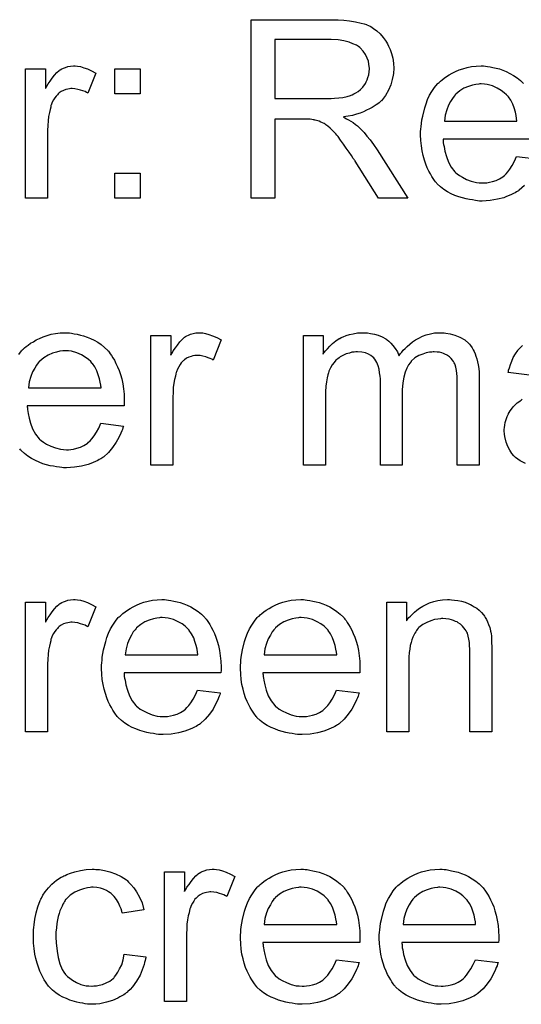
# Model space of a CAD drawing. Extents: x -1.3 to 9.2, y -4.6 to 3.5.
# Tile 151 of 215: x 4.821 to 5.046, y 0.047 to 0.488. Entities that reach past the tile are written whole.
import ezdxf

# ---------------------------------------------------------------- set-up
doc = ezdxf.new("R2010")
doc.units = 0
doc.layers.add('acc-ni-360-23-a_document', color=1, linetype='CONTINUOUS')

msp = doc.modelspace()

# ---------------------------------------------------------------- linework, layer by layer
at = {"layer": 'acc-ni-360-23-a_document', "color": 1}
for points in [[(4.963228, 0.488081), (4.964269, 0.488081), (4.966699, 0.487965), (4.969244, 0.487618), (4.972021, 0.487271), (4.974566, 0.486693), (4.975839, 0.486346), (4.97688, 0.485998), (4.976996, 0.485998), (4.977112, 0.485883), (4.977806, 0.485536), (4.978847, 0.485073), (4.98012, 0.484263), (4.981508, 0.483222), (4.983012, 0.481833), (4.984401, 0.480214), (4.985789, 0.478362), (4.985789, 0.478247), (4.985905, 0.478131), (4.986368, 0.477437), (4.98683, 0.47628), (4.987525, 0.474776), (4.988103, 0.47304), (4.988682, 0.470957), (4.989029, 0.468759), (4.989144, 0.466329), (4.989144, 0.466214), (4.989144, 0.465982), (4.989144, 0.46552), (4.989029, 0.464941), (4.989029, 0.464131), (4.988913, 0.463321), (4.98845, 0.461354), (4.987756, 0.45904), (4.98683, 0.456611), (4.985442, 0.454181), (4.984516, 0.453024), (4.983591, 0.451867), (4.983475, 0.451751), (4.983359, 0.451636), (4.983012, 0.451288), (4.98255, 0.450941), (4.981971, 0.450479), (4.981277, 0.450016), (4.980351, 0.449437), (4.979426, 0.448743), (4.978269, 0.448165), (4.976996, 0.447586), (4.975608, 0.446892), (4.974103, 0.446313), (4.972368, 0.445851), (4.970632, 0.445272), (4.968666, 0.444925), (4.966583, 0.444578), (4.966814, 0.444462), (4.967277, 0.444231), (4.967971, 0.443768), (4.968897, 0.443305), (4.97098, 0.442033), (4.972021, 0.441223), (4.972946, 0.440528), (4.973178, 0.440297), (4.973756, 0.439719), (4.974682, 0.438793), (4.975839, 0.437636), (4.977112, 0.436016), (4.978616, 0.434281), (4.98012, 0.432198), (4.98174, 0.429884), (4.995508, 0.408132), (4.982318, 0.408132), (4.971789, 0.424793), (4.971789, 0.424909), (4.971558, 0.42514), (4.971327, 0.425487), (4.97098, 0.42595), (4.97017, 0.427223), (4.969128, 0.428843), (4.967856, 0.430578), (4.966583, 0.432429), (4.96531, 0.434165), (4.964153, 0.435785), (4.964038, 0.4359), (4.96369, 0.436363), (4.963112, 0.437057), (4.962302, 0.437867), (4.960566, 0.439603), (4.959641, 0.440413), (4.958715, 0.441107), (4.9586, 0.441223), (4.958368, 0.441338), (4.957905, 0.44157), (4.957211, 0.441917), (4.956517, 0.442264), (4.955707, 0.442611), (4.953856, 0.44319), (4.95374, 0.44319), (4.953509, 0.443305), (4.953046, 0.443305), (4.952467, 0.443421), (4.951658, 0.443537), (4.950732, 0.443537), (4.949459, 0.443652), (4.935807, 0.443652), (4.935807, 0.408132), (4.925162, 0.408132), (4.925162, 0.488197), (4.962302, 0.488197), (4.963228, 0.488081)], [(4.961029, 0.479288), (4.935807, 0.479288), (4.935807, 0.452793), (4.959641, 0.452793), (4.961029, 0.452908), (4.962649, 0.453024), (4.9645, 0.45314), (4.966351, 0.453371), (4.968203, 0.453718), (4.969823, 0.454181), (4.970054, 0.454297), (4.970517, 0.454528), (4.971211, 0.454875), (4.972136, 0.455338), (4.973178, 0.456032), (4.974219, 0.456842), (4.97526, 0.457883), (4.97607, 0.45904), (4.976186, 0.459156), (4.976417, 0.459619), (4.976765, 0.460313), (4.977227, 0.461239), (4.977574, 0.46228), (4.977922, 0.463437), (4.978153, 0.464825), (4.978269, 0.466214), (4.978269, 0.466329), (4.978269, 0.466445), (4.978153, 0.467139), (4.978037, 0.468181), (4.977806, 0.469569), (4.977227, 0.470957), (4.976533, 0.472577), (4.975492, 0.474081), (4.974103, 0.475586), (4.973872, 0.475701), (4.973293, 0.476164), (4.972368, 0.476743), (4.970864, 0.477437), (4.969128, 0.478131), (4.966814, 0.478709), (4.964153, 0.479172), (4.961029, 0.479288)], [(4.847412, 0.467371), (4.848685, 0.467139), (4.850189, 0.466677), (4.851809, 0.466098), (4.85366, 0.465288), (4.855627, 0.464247), (4.85204, 0.455222), (4.851924, 0.455338), (4.851461, 0.455569), (4.850767, 0.455916), (4.849842, 0.456264), (4.8488, 0.456611), (4.847528, 0.456958), (4.846255, 0.457189), (4.844982, 0.457305), (4.844404, 0.457305), (4.843825, 0.457189), (4.843015, 0.457074), (4.842205, 0.456842), (4.841164, 0.456495), (4.840123, 0.456032), (4.839197, 0.455338), (4.839082, 0.455222), (4.838734, 0.454991), (4.838387, 0.454528), (4.837809, 0.45395), (4.83723, 0.45314), (4.836652, 0.452214), (4.836073, 0.451173), (4.83561, 0.4499), (4.835495, 0.449669), (4.835379, 0.448974), (4.835148, 0.447933), (4.834801, 0.446545), (4.834453, 0.444809), (4.834222, 0.442842), (4.834106, 0.44076), (4.833991, 0.438446), (4.833991, 0.408132), (4.824156, 0.408132), (4.824156, 0.466214), (4.833065, 0.466214), (4.833065, 0.457421), (4.833181, 0.457536), (4.833644, 0.458346), (4.834222, 0.459387), (4.835148, 0.46066), (4.836073, 0.461933), (4.837115, 0.463321), (4.838156, 0.464478), (4.839197, 0.465404), (4.839313, 0.46552), (4.83966, 0.465751), (4.840354, 0.466098), (4.841048, 0.466445), (4.841974, 0.466792), (4.843131, 0.467139), (4.844288, 0.467371), (4.845561, 0.467486), (4.846371, 0.467486), (4.847412, 0.467371)], [(4.875411, 0.454991), (4.864188, 0.454991), (4.864188, 0.466214), (4.875411, 0.466214), (4.875411, 0.454991)], [(5.047689, 0.413802), (5.045375, 0.411719), (5.045259, 0.411719), (5.045028, 0.411488), (5.04468, 0.411256), (5.044218, 0.410909), (5.043523, 0.410562), (5.042829, 0.410215), (5.041904, 0.409752), (5.040862, 0.409289), (5.039705, 0.408827), (5.038548, 0.408364), (5.035656, 0.40767), (5.032416, 0.407091), (5.028829, 0.40686), (5.027557, 0.40686), (5.026747, 0.406975), (5.025706, 0.407091), (5.024433, 0.407322), (5.023044, 0.407554), (5.02154, 0.407785), (5.018301, 0.408711), (5.016565, 0.409405), (5.014945, 0.410099), (5.01321, 0.411025), (5.01159, 0.412066), (5.010086, 0.413223), (5.008582, 0.414612), (5.008466, 0.414727), (5.008235, 0.414959), (5.007888, 0.415421), (5.007425, 0.416116), (5.006846, 0.416926), (5.006268, 0.417851), (5.005574, 0.419008), (5.00488, 0.420281), (5.004185, 0.421785), (5.003491, 0.423405), (5.002913, 0.425256), (5.002334, 0.427223), (5.001871, 0.429305), (5.001524, 0.43162), (5.001293, 0.434049), (5.001177, 0.436595), (5.001177, 0.43671), (5.001177, 0.437289), (5.001177, 0.437983), (5.001293, 0.439024), (5.001409, 0.440297), (5.001524, 0.441685), (5.001756, 0.443305), (5.002103, 0.444925), (5.003028, 0.448627), (5.003607, 0.450479), (5.004301, 0.452445), (5.005227, 0.454297), (5.006268, 0.456032), (5.007425, 0.457768), (5.008698, 0.459387), (5.008813, 0.459503), (5.009045, 0.459735), (5.009508, 0.460082), (5.010086, 0.46066), (5.01078, 0.461239), (5.011706, 0.461933), (5.012747, 0.462743), (5.01402, 0.463437), (5.015293, 0.464247), (5.016797, 0.464941), (5.018417, 0.465635), (5.020152, 0.466214), (5.022003, 0.466792), (5.02397, 0.467139), (5.026053, 0.467371), (5.028251, 0.467486), (5.029408, 0.467486), (5.030218, 0.467371)], [(5.030218, 0.467371), (5.031144, 0.467255), (5.032301, 0.467024), (5.033573, 0.466792), (5.035077, 0.466445), (5.036466, 0.466098), (5.038086, 0.46552), (5.03959, 0.464941), (5.041209, 0.464131), (5.042829, 0.463206), (5.044449, 0.462164), (5.045953, 0.460892), (5.047342, 0.459503)], [(5.028367, 0.459387), (5.027672, 0.459387), (5.02721, 0.459272), (5.025937, 0.459156), (5.024433, 0.458809), (5.022582, 0.458231), (5.020615, 0.457421), (5.018764, 0.456264), (5.016912, 0.45476), (5.016681, 0.454528), (5.016218, 0.45395), (5.015408, 0.452908), (5.014598, 0.45152), (5.013673, 0.4499), (5.012863, 0.447817), (5.012169, 0.445388), (5.011822, 0.442727), (5.044333, 0.442727), (5.044333, 0.442842), (5.044333, 0.443074), (5.044218, 0.443421), (5.044218, 0.443884), (5.043986, 0.445272), (5.043639, 0.446776), (5.043061, 0.448627), (5.042482, 0.450363), (5.041556, 0.452098), (5.040515, 0.453603), (5.040515, 0.453718), (5.040284, 0.453834), (5.039705, 0.454528), (5.038664, 0.455454), (5.037276, 0.456495), (5.03554, 0.457536), (5.033458, 0.458462), (5.031028, 0.459156), (5.029755, 0.459272), (5.028367, 0.459387)], [(5.054631, 0.434628), (5.011243, 0.434628), (5.011243, 0.434512), (5.011243, 0.434165), (5.011359, 0.433702), (5.011359, 0.433008), (5.011475, 0.432198), (5.011706, 0.431272), (5.012053, 0.42919), (5.012747, 0.426876), (5.013673, 0.42433), (5.014945, 0.422016), (5.016565, 0.419934), (5.016681, 0.419934), (5.016797, 0.419702), (5.017491, 0.419124), (5.018532, 0.418314), (5.019921, 0.417504), (5.021772, 0.416579), (5.023854, 0.415769), (5.026168, 0.41519), (5.027441, 0.415074), (5.028829, 0.414959), (5.029755, 0.414959), (5.030796, 0.415074), (5.032069, 0.415306), (5.033458, 0.415653), (5.035077, 0.416116), (5.036581, 0.41681), (5.038086, 0.417736), (5.038201, 0.417851), (5.03878, 0.418314), (5.039474, 0.419008), (5.040284, 0.419934), (5.041209, 0.421207), (5.042251, 0.422826), (5.043292, 0.424678), (5.044218, 0.426876), (5.054399, 0.425603)], [(4.875411, 0.408132), (4.864188, 0.408132), (4.864188, 0.419355), (4.875411, 0.419355), (4.875411, 0.408132)], [(4.821032, 0.338088), (4.822305, 0.339707), (4.822421, 0.339823), (4.822652, 0.340055), (4.823115, 0.340402), (4.823693, 0.34098), (4.824388, 0.341559), (4.825313, 0.342253), (4.826355, 0.343063), (4.827627, 0.343757), (4.8289, 0.344567), (4.830404, 0.345261), (4.832024, 0.345955), (4.833759, 0.346534), (4.83561, 0.347112), (4.837577, 0.347459), (4.83966, 0.347691), (4.841858, 0.347806), (4.843015, 0.347806), (4.843825, 0.347691)], [(4.843825, 0.347691), (4.844751, 0.347575), (4.845908, 0.347344), (4.847181, 0.347112), (4.848685, 0.346765), (4.850073, 0.346418), (4.851693, 0.345839), (4.853197, 0.345261), (4.854817, 0.344451), (4.856436, 0.343526), (4.858056, 0.342484), (4.85956, 0.341212), (4.860949, 0.339823), (4.861065, 0.339707), (4.861296, 0.339476), (4.861643, 0.339013), (4.862106, 0.338319), (4.862684, 0.337509), (4.863263, 0.336584), (4.863957, 0.335426), (4.864651, 0.334038), (4.865345, 0.332534), (4.86604, 0.330914), (4.866618, 0.329063), (4.867197, 0.327096), (4.867659, 0.324898), (4.868007, 0.322584), (4.868238, 0.320154), (4.868354, 0.317493), (4.868354, 0.317377), (4.868354, 0.316914), (4.868354, 0.316105), (4.868238, 0.314948), (4.82485, 0.314948), (4.82485, 0.314832), (4.82485, 0.314485), (4.824966, 0.314022), (4.824966, 0.313328), (4.825082, 0.312518), (4.825313, 0.311592), (4.82566, 0.30951), (4.826355, 0.307196), (4.82728, 0.30465), (4.828553, 0.302336), (4.830173, 0.300254), (4.830288, 0.300254), (4.830404, 0.300022), (4.831098, 0.299444), (4.83214, 0.298634), (4.833528, 0.297824), (4.835379, 0.296898), (4.837462, 0.296089), (4.839776, 0.29551), (4.841048, 0.295394), (4.842437, 0.295279), (4.843362, 0.295279), (4.844404, 0.295394), (4.845676, 0.295626), (4.847065, 0.295973), (4.848685, 0.296436), (4.850189, 0.29713), (4.851693, 0.298055), (4.851809, 0.298171), (4.852387, 0.298634), (4.853081, 0.299328), (4.853891, 0.300254), (4.854817, 0.301526), (4.855858, 0.303146), (4.856899, 0.304997), (4.857825, 0.307196), (4.868007, 0.305923), (4.868007, 0.305807), (4.867891, 0.305576), (4.867775, 0.305113), (4.867544, 0.304419), (4.867197, 0.303725), (4.86685, 0.302799), (4.865924, 0.300832), (4.864767, 0.298634), (4.863147, 0.29632), (4.861296, 0.294122), (4.858982, 0.292039), (4.858866, 0.292039), (4.858635, 0.291808), (4.858288, 0.291576), (4.857825, 0.291229), (4.857131, 0.290882), (4.856436, 0.290535), (4.855511, 0.290072), (4.85447, 0.289609), (4.853313, 0.289147), (4.852156, 0.288684), (4.849263, 0.28799), (4.846024, 0.287411), (4.842437, 0.28718), (4.841164, 0.28718), (4.840354, 0.287295), (4.839313, 0.287411), (4.83804, 0.287642), (4.836652, 0.287874), (4.835148, 0.288105), (4.831908, 0.289031), (4.830173, 0.289725), (4.828553, 0.290419), (4.826817, 0.291345), (4.825198, 0.292386), (4.823693, 0.293543), (4.822189, 0.294932), (4.822074, 0.295047), (4.821842, 0.295279), (4.821495, 0.295741)], [(4.903526, 0.347691), (4.904799, 0.347459), (4.906303, 0.346997), (4.907923, 0.346418), (4.909774, 0.345608), (4.911741, 0.344567), (4.908154, 0.335542), (4.908039, 0.335658), (4.907576, 0.335889), (4.906882, 0.336236), (4.905956, 0.336584), (4.904915, 0.336931), (4.903642, 0.337278), (4.902369, 0.337509), (4.901097, 0.337625), (4.900518, 0.337625), (4.89994, 0.337509), (4.89913, 0.337393), (4.89832, 0.337162), (4.897279, 0.336815), (4.896237, 0.336352), (4.895312, 0.335658), (4.895196, 0.335542), (4.894849, 0.335311), (4.894502, 0.334848), (4.893923, 0.334269), (4.893345, 0.33346), (4.892766, 0.332534), (4.892188, 0.331493), (4.891725, 0.33022), (4.891609, 0.329989), (4.891494, 0.329294), (4.891262, 0.328253), (4.890915, 0.326865), (4.890568, 0.325129), (4.890337, 0.323162), (4.890221, 0.32108), (4.890105, 0.318766), (4.890105, 0.288452), (4.880271, 0.288452), (4.880271, 0.346534), (4.88918, 0.346534), (4.88918, 0.33774), (4.889295, 0.337856), (4.889758, 0.338666), (4.890337, 0.339707), (4.891262, 0.34098), (4.892188, 0.342253), (4.893229, 0.343641), (4.89427, 0.344798), (4.895312, 0.345724), (4.895427, 0.345839), (4.895775, 0.346071), (4.896469, 0.346418), (4.897163, 0.346765), (4.898088, 0.347112), (4.899245, 0.347459), (4.900403, 0.347691), (4.901675, 0.347806), (4.902485, 0.347806), (4.903526, 0.347691)], [(5.010896, 0.347691), (5.011706, 0.347691), (5.012516, 0.347575), (5.014483, 0.347228), (5.016565, 0.346649), (5.018764, 0.345724), (5.020962, 0.344567), (5.022813, 0.342947), (5.023044, 0.342716), (5.023507, 0.342021), (5.024317, 0.34098), (5.024664, 0.34017), (5.025127, 0.33936), (5.02559, 0.338319), (5.025937, 0.337278), (5.0264, 0.336121), (5.026747, 0.334732), (5.026978, 0.333344), (5.02721, 0.331724), (5.027441, 0.330104), (5.027441, 0.328253), (5.027441, 0.288452), (5.017607, 0.288452), (5.017607, 0.324898), (5.017607, 0.325014), (5.017607, 0.325129), (5.017607, 0.325823), (5.017607, 0.326865), (5.017491, 0.328137), (5.017375, 0.329526), (5.01726, 0.330914), (5.017028, 0.332303), (5.016681, 0.333344), (5.016681, 0.33346), (5.01645, 0.333807), (5.016218, 0.334269), (5.015871, 0.334848), (5.015408, 0.335542), (5.01483, 0.336236), (5.014136, 0.336931), (5.01321, 0.337625), (5.013094, 0.33774), (5.012747, 0.337856), (5.012284, 0.338088), (5.011475, 0.338435), (5.010665, 0.338782), (5.009623, 0.339013), (5.008582, 0.339129), (5.007309, 0.339245), (5.006731, 0.339245), (5.006268, 0.339129), (5.005111, 0.339013), (5.003723, 0.338782), (5.002103, 0.338203), (5.000367, 0.337509), (4.998632, 0.336468), (4.997012, 0.335079), (4.996896, 0.334848), (4.996434, 0.334269), (4.995739, 0.333344), (4.995045, 0.331955), (4.994235, 0.330104), (4.993657, 0.327906), (4.993194, 0.325245), (4.992962, 0.322121), (4.992962, 0.288452), (4.983128, 0.288452), (4.983128, 0.326055), (4.983128, 0.326171), (4.983128, 0.326402), (4.983128, 0.326633), (4.983128, 0.327096), (4.983012, 0.328369), (4.982781, 0.329757), (4.98255, 0.331377), (4.982087, 0.332997), (4.981508, 0.334501), (4.980698, 0.335889), (4.980583, 0.336005), (4.980235, 0.336468), (4.979657, 0.336931), (4.978847, 0.337625), (4.977806, 0.338203), (4.976417, 0.338782), (4.974798, 0.339129), (4.972831, 0.339245), (4.972136, 0.339245), (4.971327, 0.339129), (4.970401, 0.339013), (4.969244, 0.338666), (4.967856, 0.338319), (4.966583, 0.33774), (4.965194, 0.337046), (4.965079, 0.336931), (4.964616, 0.336584), (4.964038, 0.336121), (4.963228, 0.335426), (4.962418, 0.334501), (4.961608, 0.333344), (4.960798, 0.332071), (4.960104, 0.330567), (4.959988, 0.330336), (4.959872, 0.329757), (4.959641, 0.328832), (4.959294, 0.327559), (4.958947, 0.325823), (4.958715, 0.323741), (4.9586, 0.321311), (4.958484, 0.318534), (4.958484, 0.288452), (4.948649, 0.288452), (4.948649, 0.346534), (4.957443, 0.346534), (4.957443, 0.338203), (4.957558, 0.338435), (4.957905, 0.338897), (4.9586, 0.339707), (4.959409, 0.340633), (4.960451, 0.34179), (4.961724, 0.342947), (4.963112, 0.344104), (4.964732, 0.345145), (4.964963, 0.345261), (4.965542, 0.345608), (4.966467, 0.345955), (4.96774, 0.346534), (4.969244, 0.346997), (4.97098, 0.347344), (4.972946, 0.347691), (4.975029, 0.347806), (4.97607, 0.347806), (4.977343, 0.347691), (4.978731, 0.347459), (4.980467, 0.347112), (4.982202, 0.346649), (4.983938, 0.345955), (4.985558, 0.34503), (4.985789, 0.344914), (4.986252, 0.344567), (4.986946, 0.343988), (4.987872, 0.343063), (4.988797, 0.342021), (4.989839, 0.340749), (4.990764, 0.339245), (4.991458, 0.337509), (4.991574, 0.337625), (4.991806, 0.337972), (4.992153, 0.338435), (4.992731, 0.339129), (4.993425, 0.339939), (4.994235, 0.340749), (4.995161, 0.341674), (4.996318, 0.342716), (4.997591, 0.343641), (4.998863, 0.344567), (5.000367, 0.345377), (5.001987, 0.346187), (5.003723, 0.346881), (5.005574, 0.347344), (5.007425, 0.347691), (5.009508, 0.347806), (5.010318, 0.347806), (5.010896, 0.347691)], [(5.050003, 0.328716), (5.0404, 0.329989), (5.0404, 0.330104), (5.040515, 0.33022), (5.040515, 0.330567), (5.040631, 0.33103), (5.040978, 0.332071), (5.041441, 0.333575), (5.042019, 0.335079), (5.042713, 0.336699), (5.043639, 0.338319), (5.04468, 0.339823), (5.044796, 0.339939), (5.045259, 0.340402), (5.045953, 0.341096), (5.046879, 0.342021)], [(4.841974, 0.339707), (4.84128, 0.339707), (4.840817, 0.339592), (4.839544, 0.339476), (4.83804, 0.339129), (4.836189, 0.33855), (4.834222, 0.33774), (4.832371, 0.336584), (4.83052, 0.335079), (4.830288, 0.334848), (4.829825, 0.334269), (4.829016, 0.333228), (4.828206, 0.33184), (4.82728, 0.33022), (4.82647, 0.328137), (4.825776, 0.325708), (4.825429, 0.323047), (4.857941, 0.323047), (4.857941, 0.323162), (4.857941, 0.323394), (4.857825, 0.323741), (4.857825, 0.324204), (4.857593, 0.325592), (4.857246, 0.327096), (4.856668, 0.328947), (4.856089, 0.330683), (4.855164, 0.332418), (4.854123, 0.333922), (4.854123, 0.334038), (4.853891, 0.334154), (4.853313, 0.334848), (4.852271, 0.335774), (4.850883, 0.336815), (4.849147, 0.337856), (4.847065, 0.338782), (4.844635, 0.339476), (4.843362, 0.339592), (4.841974, 0.339707)], [(5.048151, 0.289147), (5.045837, 0.290303), (5.043755, 0.291808), (5.043523, 0.292039), (5.042945, 0.292618), (5.042135, 0.293659), (5.041209, 0.295047), (5.040284, 0.296783), (5.039474, 0.29875), (5.038895, 0.301179), (5.03878, 0.302336), (5.038664, 0.303725), (5.038664, 0.303956), (5.038664, 0.304419), (5.03878, 0.305229), (5.038895, 0.30627), (5.039127, 0.307543), (5.039474, 0.308815), (5.039937, 0.310204), (5.040515, 0.311477), (5.040631, 0.311592), (5.040862, 0.312055), (5.041325, 0.312749), (5.041904, 0.313559), (5.042598, 0.314485), (5.043523, 0.31541), (5.044449, 0.316336), (5.045606, 0.317146), (5.045722, 0.317262), (5.046185, 0.317493), (5.046763, 0.317956)], [(4.847412, 0.228011), (4.848685, 0.227779), (4.850189, 0.227316), (4.851809, 0.226738), (4.85366, 0.225928), (4.855627, 0.224887), (4.85204, 0.215862), (4.851924, 0.215978), (4.851461, 0.216209), (4.850767, 0.216556), (4.849842, 0.216903), (4.8488, 0.21725), (4.847528, 0.217598), (4.846255, 0.217829), (4.844982, 0.217945), (4.844404, 0.217945), (4.843825, 0.217829), (4.843015, 0.217713), (4.842205, 0.217482), (4.841164, 0.217135), (4.840123, 0.216672), (4.839197, 0.215978), (4.839082, 0.215862), (4.838734, 0.215631), (4.838387, 0.215168), (4.837809, 0.214589), (4.83723, 0.21378), (4.836652, 0.212854), (4.836073, 0.211813), (4.83561, 0.21054), (4.835495, 0.210309), (4.835379, 0.209614), (4.835148, 0.208573), (4.834801, 0.207185), (4.834453, 0.205449), (4.834222, 0.203482), (4.834106, 0.2014), (4.833991, 0.199086), (4.833991, 0.168772), (4.824156, 0.168772), (4.824156, 0.226854), (4.833065, 0.226854), (4.833065, 0.21806), (4.833181, 0.218176), (4.833644, 0.218986), (4.834222, 0.220027), (4.835148, 0.2213), (4.836073, 0.222573), (4.837115, 0.223961), (4.838156, 0.225118), (4.839197, 0.226044), (4.839313, 0.226159), (4.83966, 0.226391), (4.840354, 0.226738), (4.841048, 0.227085), (4.841974, 0.227432), (4.843131, 0.227779), (4.844288, 0.228011), (4.845561, 0.228126), (4.846371, 0.228126), (4.847412, 0.228011)], [(4.887213, 0.228011), (4.888138, 0.227895), (4.889295, 0.227663), (4.890568, 0.227432), (4.892072, 0.227085), (4.893461, 0.226738), (4.89508, 0.226159), (4.896584, 0.225581), (4.898204, 0.224771), (4.899824, 0.223845), (4.901444, 0.222804), (4.902948, 0.221531), (4.904336, 0.220143), (4.904452, 0.220027), (4.904683, 0.219796), (4.90503, 0.219333), (4.905493, 0.218639), (4.906072, 0.217829), (4.90665, 0.216903), (4.907345, 0.215746), (4.908039, 0.214358), (4.908733, 0.212854), (4.909427, 0.211234), (4.910006, 0.209383), (4.910584, 0.207416), (4.911047, 0.205218), (4.911394, 0.202904), (4.911625, 0.200474), (4.911741, 0.197813), (4.911741, 0.197697), (4.911741, 0.197234), (4.911741, 0.196424), (4.911625, 0.195268), (4.868238, 0.195268), (4.868238, 0.195152), (4.868238, 0.194805), (4.868354, 0.194342), (4.868354, 0.193648), (4.868469, 0.192838), (4.868701, 0.191912), (4.869048, 0.18983), (4.869742, 0.187516), (4.870668, 0.18497), (4.87194, 0.182656), (4.87356, 0.180574), (4.873676, 0.180574), (4.873792, 0.180342), (4.874486, 0.179764), (4.875527, 0.178954), (4.876915, 0.178144), (4.878767, 0.177218), (4.880849, 0.176408), (4.883163, 0.17583), (4.884436, 0.175714), (4.885824, 0.175599), (4.88675, 0.175599), (4.887791, 0.175714), (4.889064, 0.175946), (4.890452, 0.176293), (4.892072, 0.176756), (4.893576, 0.17745), (4.89508, 0.178375), (4.895196, 0.178491), (4.895775, 0.178954), (4.896469, 0.179648), (4.897279, 0.180574), (4.898204, 0.181846), (4.899245, 0.183466), (4.900287, 0.185317), (4.901212, 0.187516), (4.911394, 0.186243), (4.911394, 0.186127), (4.911278, 0.185896), (4.911163, 0.185433), (4.910931, 0.184739), (4.910584, 0.184045), (4.910237, 0.183119), (4.909311, 0.181152), (4.908154, 0.178954), (4.906535, 0.17664), (4.904683, 0.174441), (4.902369, 0.172359), (4.902254, 0.172359), (4.902022, 0.172127), (4.901675, 0.171896), (4.901212, 0.171549), (4.900518, 0.171202), (4.899824, 0.170855), (4.898898, 0.170392), (4.897857, 0.169929), (4.8967, 0.169466), (4.895543, 0.169004), (4.892651, 0.168309), (4.889411, 0.167731), (4.885824, 0.1675), (4.884552, 0.1675), (4.883742, 0.167615), (4.8827, 0.167731), (4.881428, 0.167962), (4.880039, 0.168194), (4.878535, 0.168425), (4.875296, 0.169351), (4.87356, 0.170045), (4.87194, 0.170739), (4.870205, 0.171665), (4.868585, 0.172706), (4.867081, 0.173863), (4.865577, 0.175251), (4.865461, 0.175367), (4.86523, 0.175599), (4.864883, 0.176061), (4.86442, 0.176756), (4.863841, 0.177565), (4.863263, 0.178491), (4.862569, 0.179648), (4.861874, 0.180921), (4.86118, 0.182425), (4.860486, 0.184045), (4.859908, 0.185896), (4.859329, 0.187863), (4.858866, 0.189945), (4.858519, 0.192259), (4.858288, 0.194689), (4.858172, 0.197234), (4.858172, 0.19735), (4.858172, 0.197929), (4.858172, 0.198623), (4.858288, 0.199664), (4.858403, 0.200937), (4.858519, 0.202325), (4.858751, 0.203945), (4.859098, 0.205565), (4.860023, 0.209267), (4.860602, 0.211118), (4.861296, 0.213085), (4.862221, 0.214936), (4.863263, 0.216672), (4.86442, 0.218407), (4.865693, 0.220027), (4.865808, 0.220143), (4.86604, 0.220374), (4.866502, 0.220721), (4.867081, 0.2213), (4.867775, 0.221879), (4.868701, 0.222573), (4.869742, 0.223383), (4.871015, 0.224077), (4.872287, 0.224887), (4.873792, 0.225581), (4.875411, 0.226275), (4.877147, 0.226854), (4.878998, 0.227432), (4.880965, 0.227779), (4.883047, 0.228011), (4.885246, 0.228126), (4.886403, 0.228126), (4.887213, 0.228011)], [(4.949459, 0.228011), (4.950385, 0.227895), (4.951542, 0.227663), (4.952815, 0.227432), (4.954319, 0.227085), (4.955707, 0.226738), (4.957327, 0.226159), (4.958831, 0.225581), (4.960451, 0.224771), (4.962071, 0.223845), (4.96369, 0.222804), (4.965194, 0.221531), (4.966583, 0.220143), (4.966699, 0.220027), (4.96693, 0.219796), (4.967277, 0.219333), (4.96774, 0.218639), (4.968318, 0.217829), (4.968897, 0.216903), (4.969591, 0.215746), (4.970285, 0.214358), (4.97098, 0.212854), (4.971674, 0.211234), (4.972252, 0.209383), (4.972831, 0.207416), (4.973293, 0.205218), (4.973641, 0.202904), (4.973872, 0.200474), (4.973988, 0.197813), (4.973988, 0.197697), (4.973988, 0.197234), (4.973988, 0.196424), (4.973872, 0.195268), (4.930484, 0.195268), (4.930484, 0.195152), (4.930484, 0.194805), (4.9306, 0.194342), (4.9306, 0.193648), (4.930716, 0.192838), (4.930947, 0.191912), (4.931294, 0.18983), (4.931989, 0.187516), (4.932914, 0.18497), (4.934187, 0.182656), (4.935807, 0.180574), (4.935922, 0.180574), (4.936038, 0.180342), (4.936732, 0.179764), (4.937774, 0.178954), (4.939162, 0.178144), (4.941013, 0.177218), (4.943096, 0.176408), (4.94541, 0.17583), (4.946682, 0.175714), (4.948071, 0.175599), (4.948997, 0.175599), (4.950038, 0.175714), (4.95131, 0.175946), (4.952699, 0.176293), (4.954319, 0.176756), (4.955823, 0.17745), (4.957327, 0.178375), (4.957443, 0.178491), (4.958021, 0.178954), (4.958715, 0.179648), (4.959525, 0.180574), (4.960451, 0.181846), (4.961492, 0.183466), (4.962533, 0.185317), (4.963459, 0.187516), (4.973641, 0.186243), (4.973641, 0.186127), (4.973525, 0.185896), (4.973409, 0.185433), (4.973178, 0.184739), (4.972831, 0.184045), (4.972484, 0.183119), (4.971558, 0.181152), (4.970401, 0.178954), (4.968781, 0.17664), (4.96693, 0.174441), (4.964616, 0.172359), (4.9645, 0.172359), (4.964269, 0.172127), (4.963922, 0.171896), (4.963459, 0.171549), (4.962765, 0.171202), (4.962071, 0.170855), (4.961145, 0.170392), (4.960104, 0.169929), (4.958947, 0.169466), (4.95779, 0.169004), (4.954897, 0.168309), (4.951658, 0.167731), (4.948071, 0.1675), (4.946798, 0.1675), (4.945988, 0.167615), (4.944947, 0.167731), (4.943674, 0.167962), (4.942286, 0.168194), (4.940782, 0.168425), (4.937542, 0.169351), (4.935807, 0.170045), (4.934187, 0.170739), (4.932451, 0.171665), (4.930832, 0.172706), (4.929328, 0.173863), (4.927823, 0.175251), (4.927708, 0.175367), (4.927476, 0.175599), (4.927129, 0.176061), (4.926666, 0.176756), (4.926088, 0.177565), (4.925509, 0.178491), (4.924815, 0.179648), (4.924121, 0.180921), (4.923427, 0.182425), (4.922733, 0.184045), (4.922154, 0.185896), (4.921576, 0.187863), (4.921113, 0.189945), (4.920766, 0.192259), (4.920534, 0.194689), (4.920419, 0.197234), (4.920419, 0.19735), (4.920419, 0.197929), (4.920419, 0.198623), (4.920534, 0.199664), (4.92065, 0.200937), (4.920766, 0.202325), (4.920997, 0.203945), (4.921344, 0.205565), (4.92227, 0.209267), (4.922848, 0.211118), (4.923542, 0.213085), (4.924468, 0.214936), (4.925509, 0.216672), (4.926666, 0.218407), (4.927939, 0.220027), (4.928055, 0.220143), (4.928286, 0.220374), (4.928749, 0.220721), (4.929328, 0.2213), (4.930022, 0.221879), (4.930947, 0.222573), (4.931989, 0.223383), (4.933261, 0.224077), (4.934534, 0.224887), (4.936038, 0.225581), (4.937658, 0.226275), (4.939393, 0.226854), (4.941245, 0.227432), (4.943212, 0.227779), (4.945294, 0.228011), (4.947492, 0.228126), (4.948649, 0.228126), (4.949459, 0.228011)], [(5.015061, 0.228011), (5.016334, 0.227895), (5.017838, 0.227663), (5.019458, 0.227316), (5.021193, 0.226854), (5.022813, 0.226159), (5.023044, 0.226044), (5.023507, 0.225812), (5.024317, 0.225465), (5.025243, 0.224887), (5.0264, 0.224192), (5.027441, 0.223267), (5.028482, 0.222341), (5.029408, 0.221184), (5.029524, 0.221069), (5.029755, 0.220606), (5.030102, 0.220027), (5.030681, 0.219217), (5.031144, 0.21806), (5.031606, 0.216903), (5.032185, 0.215515), (5.032532, 0.214011), (5.032532, 0.213895), (5.032648, 0.213432), (5.032763, 0.212738), (5.032879, 0.211813), (5.032879, 0.210424), (5.032995, 0.208804), (5.03311, 0.206838), (5.03311, 0.204408), (5.03311, 0.168772), (5.023276, 0.168772), (5.023276, 0.203945), (5.023276, 0.204061), (5.023276, 0.204176), (5.023276, 0.204986), (5.023276, 0.206028), (5.02316, 0.2073), (5.023044, 0.208804), (5.022813, 0.210309), (5.022466, 0.211697), (5.022119, 0.21297), (5.022119, 0.213085), (5.021887, 0.213432), (5.02154, 0.214011), (5.021193, 0.214705), (5.020615, 0.215399), (5.019921, 0.216209), (5.018995, 0.217019), (5.017954, 0.217713), (5.017838, 0.217829), (5.017491, 0.21806), (5.016797, 0.218292), (5.015987, 0.218639), (5.015061, 0.218986), (5.013904, 0.219333), (5.012516, 0.219449), (5.011127, 0.219565), (5.010549, 0.219565), (5.010086, 0.219449), (5.008929, 0.219333), (5.007425, 0.219102), (5.005805, 0.218523), (5.003954, 0.217829), (5.002103, 0.216903), (5.000367, 0.215515), (5.000136, 0.215284), (4.999673, 0.214705), (4.999326, 0.214242), (4.998979, 0.213664), (4.998516, 0.21297), (4.998169, 0.21216), (4.997706, 0.211234), (4.997243, 0.210077), (4.996896, 0.208804), (4.996549, 0.207416), (4.996318, 0.205912), (4.996086, 0.204292), (4.995855, 0.202325), (4.995855, 0.200358), (4.995855, 0.168772), (4.98602, 0.168772), (4.98602, 0.226854), (4.994814, 0.226854), (4.994814, 0.218523), (4.994929, 0.218639), (4.995161, 0.218986), (4.995508, 0.219449), (4.995971, 0.220027), (4.996665, 0.220721), (4.997475, 0.221531), (4.9984, 0.222457), (4.999557, 0.223383), (5.000714, 0.224192), (5.002103, 0.225118), (5.003607, 0.225928), (5.005227, 0.226622), (5.007078, 0.227201), (5.008929, 0.227663), (5.011012, 0.228011), (5.01321, 0.228126), (5.014136, 0.228126), (5.015061, 0.228011)], [(4.885361, 0.220027), (4.884667, 0.220027), (4.884204, 0.219912), (4.882932, 0.219796), (4.881428, 0.219449), (4.879577, 0.21887), (4.87761, 0.21806), (4.875758, 0.216903), (4.873907, 0.215399), (4.873676, 0.215168), (4.873213, 0.214589), (4.872403, 0.213548), (4.871593, 0.21216), (4.870668, 0.21054), (4.869858, 0.208457), (4.869163, 0.206028), (4.868816, 0.203367), (4.901328, 0.203367), (4.901328, 0.203482), (4.901328, 0.203714), (4.901212, 0.204061), (4.901212, 0.204524), (4.900981, 0.205912), (4.900634, 0.207416), (4.900055, 0.209267), (4.899477, 0.211003), (4.898551, 0.212738), (4.89751, 0.214242), (4.89751, 0.214358), (4.897279, 0.214474), (4.8967, 0.215168), (4.895659, 0.216094), (4.89427, 0.217135), (4.892535, 0.218176), (4.890452, 0.219102), (4.888023, 0.219796), (4.88675, 0.219912), (4.885361, 0.220027)], [(4.947608, 0.220027), (4.946914, 0.220027), (4.946451, 0.219912), (4.945178, 0.219796), (4.943674, 0.219449), (4.941823, 0.21887), (4.939856, 0.21806), (4.938005, 0.216903), (4.936154, 0.215399), (4.935922, 0.215168), (4.93546, 0.214589), (4.93465, 0.213548), (4.93384, 0.21216), (4.932914, 0.21054), (4.932104, 0.208457), (4.93141, 0.206028), (4.931063, 0.203367), (4.963575, 0.203367), (4.963575, 0.203482), (4.963575, 0.203714), (4.963459, 0.204061), (4.963459, 0.204524), (4.963228, 0.205912), (4.962881, 0.207416), (4.962302, 0.209267), (4.961724, 0.211003), (4.960798, 0.212738), (4.959757, 0.214242), (4.959757, 0.214358), (4.959525, 0.214474), (4.958947, 0.215168), (4.957905, 0.216094), (4.956517, 0.217135), (4.954782, 0.218176), (4.952699, 0.219102), (4.950269, 0.219796), (4.948997, 0.219912), (4.947608, 0.220027)], [(4.855627, 0.107058), (4.856321, 0.107058), (4.857246, 0.106942), (4.859445, 0.106595), (4.861874, 0.106016), (4.86442, 0.105091), (4.866965, 0.103934), (4.869395, 0.102314), (4.869511, 0.102314), (4.869626, 0.102083), (4.87032, 0.101388), (4.871362, 0.100347), (4.872635, 0.098843), (4.873907, 0.096992), (4.87518, 0.094678), (4.876337, 0.092017), (4.877147, 0.088893), (4.867544, 0.087389), (4.867544, 0.087504), (4.867428, 0.08762), (4.867312, 0.088314), (4.866965, 0.089356), (4.866387, 0.090628), (4.865808, 0.092017), (4.864883, 0.093521), (4.863841, 0.094909), (4.862684, 0.096066), (4.862569, 0.096182), (4.862106, 0.096529), (4.861296, 0.096992), (4.86037, 0.09757), (4.859098, 0.098149), (4.857709, 0.098612), (4.856089, 0.098959), (4.854354, 0.099075), (4.85366, 0.099075), (4.853081, 0.098959), (4.851809, 0.098843), (4.850073, 0.09838), (4.848222, 0.097802), (4.846139, 0.096876), (4.844172, 0.095488), (4.843247, 0.094678), (4.842321, 0.093752), (4.842321, 0.093637), (4.84209, 0.093521), (4.841858, 0.093174), (4.841627, 0.092711), (4.84128, 0.092132), (4.840817, 0.091438), (4.84047, 0.090628), (4.840007, 0.089703), (4.839544, 0.088546), (4.839197, 0.087273), (4.838734, 0.085885), (4.838387, 0.084381), (4.838156, 0.082761), (4.837925, 0.08091), (4.837693, 0.078943), (4.837693, 0.07686), (4.837693, 0.076744), (4.837693, 0.076397), (4.837693, 0.075703), (4.837809, 0.075009), (4.837809, 0.073968), (4.837925, 0.072926), (4.838272, 0.070381), (4.838734, 0.067604), (4.839544, 0.064712), (4.840586, 0.062166), (4.84128, 0.060894), (4.84209, 0.059852), (4.842321, 0.059621), (4.8429, 0.059042), (4.843941, 0.058232), (4.845214, 0.057307), (4.846949, 0.056266), (4.848916, 0.055456), (4.85123, 0.054877), (4.852503, 0.054761), (4.853775, 0.054646), (4.854007, 0.054646), (4.854701, 0.054761), (4.855858, 0.054877), (4.857131, 0.055108), (4.858635, 0.055456), (4.860255, 0.05615), (4.861874, 0.05696), (4.863378, 0.058117), (4.86361, 0.058232), (4.863957, 0.058811), (4.864651, 0.059621), (4.865461, 0.060894), (4.866271, 0.062398), (4.867197, 0.064249), (4.867891, 0.066563), (4.868354, 0.069108), (4.878072, 0.067835), (4.878072, 0.06772), (4.877957, 0.067373), (4.877841, 0.06691), (4.877725, 0.066216), (4.877494, 0.06529), (4.877262, 0.064365), (4.876453, 0.06205), (4.875411, 0.059621), (4.873907, 0.05696), (4.872056, 0.054414), (4.871015, 0.053257), (4.869858, 0.0521), (4.869742, 0.051985), (4.869511, 0.051869), (4.869163, 0.051638), (4.868701, 0.05129), (4.868122, 0.050828), (4.867312, 0.050365), (4.866387, 0.049902), (4.865461, 0.049324), (4.863147, 0.048282), (4.86037, 0.047472), (4.857362, 0.046778), (4.855627, 0.046662), (4.853891, 0.046547), (4.852734, 0.046547), (4.851924, 0.046662), (4.850883, 0.046778), (4.849726, 0.04701), (4.848453, 0.047241), (4.847065, 0.047472), (4.843941, 0.048398), (4.842437, 0.049092), (4.840817, 0.049786), (4.839197, 0.050712), (4.837693, 0.051753), (4.836189, 0.05291), (4.834801, 0.054299), (4.834685, 0.054414), (4.834453, 0.054646), (4.834106, 0.055108), (4.833644, 0.055687), (4.833181, 0.056497), (4.832487, 0.057538), (4.831908, 0.058695), (4.831214, 0.059968), (4.83052, 0.061472), (4.829941, 0.063208), (4.829247, 0.064943), (4.828784, 0.067026), (4.828321, 0.069108), (4.827974, 0.071538), (4.827743, 0.073968), (4.827627, 0.076629), (4.827627, 0.076744), (4.827627, 0.077091), (4.827627, 0.077554), (4.827627, 0.078249), (4.827743, 0.079058), (4.827743, 0.079984), (4.827859, 0.081025), (4.827974, 0.082182), (4.828321, 0.084728), (4.8289, 0.087504), (4.829594, 0.090281), (4.830635, 0.093058), (4.830635, 0.093174), (4.830751, 0.093405), (4.830983, 0.093752), (4.831214, 0.094215), (4.831908, 0.095488), (4.832949, 0.096992), (4.834338, 0.098727), (4.835958, 0.100463), (4.837925, 0.102198), (4.840123, 0.103587), (4.840239, 0.103587), (4.84047, 0.103703), (4.840817, 0.103934), (4.84128, 0.104165), (4.841858, 0.104397), (4.842552, 0.104744), (4.844288, 0.105438), (4.846255, 0.106016), (4.848685, 0.106595), (4.85123, 0.107058), (4.854007, 0.107174), (4.854932, 0.107174), (4.855627, 0.107058)], [(4.909658, 0.107058), (4.910931, 0.106826), (4.912435, 0.106364), (4.914055, 0.105785), (4.915906, 0.104975), (4.917873, 0.103934), (4.914287, 0.094909), (4.914171, 0.095025), (4.913708, 0.095256), (4.913014, 0.095603), (4.912088, 0.095951), (4.911047, 0.096298), (4.909774, 0.096645), (4.908502, 0.096876), (4.907229, 0.096992), (4.90665, 0.096992), (4.906072, 0.096876), (4.905262, 0.09676), (4.904452, 0.096529), (4.903411, 0.096182), (4.902369, 0.095719), (4.901444, 0.095025), (4.901328, 0.094909), (4.900981, 0.094678), (4.900634, 0.094215), (4.900055, 0.093637), (4.899477, 0.092827), (4.898898, 0.091901), (4.89832, 0.09086), (4.897857, 0.089587), (4.897741, 0.089356), (4.897626, 0.088662), (4.897394, 0.08762), (4.897047, 0.086232), (4.8967, 0.084496), (4.896469, 0.082529), (4.896353, 0.080447), (4.896237, 0.078133), (4.896237, 0.047819), (4.886403, 0.047819), (4.886403, 0.105901), (4.895312, 0.105901), (4.895312, 0.097108), (4.895427, 0.097223), (4.89589, 0.098033), (4.896469, 0.099075), (4.897394, 0.100347), (4.89832, 0.10162), (4.899361, 0.103008), (4.900403, 0.104165), (4.901444, 0.105091), (4.90156, 0.105207), (4.901907, 0.105438), (4.902601, 0.105785), (4.903295, 0.106132), (4.904221, 0.106479), (4.905378, 0.106826), (4.906535, 0.107058), (4.907807, 0.107174), (4.908617, 0.107174), (4.909658, 0.107058)], [(4.949459, 0.107058), (4.950385, 0.106942), (4.951542, 0.106711), (4.952815, 0.106479), (4.954319, 0.106132), (4.955707, 0.105785), (4.957327, 0.105207), (4.958831, 0.104628), (4.960451, 0.103818), (4.962071, 0.102893), (4.96369, 0.101851), (4.965194, 0.100579), (4.966583, 0.09919), (4.966699, 0.099075), (4.96693, 0.098843), (4.967277, 0.09838), (4.96774, 0.097686), (4.968318, 0.096876), (4.968897, 0.095951), (4.969591, 0.094794), (4.970285, 0.093405), (4.97098, 0.091901), (4.971674, 0.090281), (4.972252, 0.08843), (4.972831, 0.086463), (4.973293, 0.084265), (4.973641, 0.081951), (4.973872, 0.079521), (4.973988, 0.07686), (4.973988, 0.076744), (4.973988, 0.076282), (4.973988, 0.075472), (4.973872, 0.074315), (4.930484, 0.074315), (4.930484, 0.074199), (4.930484, 0.073852), (4.9306, 0.073389), (4.9306, 0.072695), (4.930716, 0.071885), (4.930947, 0.070959), (4.931294, 0.068877), (4.931989, 0.066563), (4.932914, 0.064017), (4.934187, 0.061703), (4.935807, 0.059621), (4.935922, 0.059621), (4.936038, 0.059389), (4.936732, 0.058811), (4.937774, 0.058001), (4.939162, 0.057191), (4.941013, 0.056266), (4.943096, 0.055456), (4.94541, 0.054877), (4.946682, 0.054761), (4.948071, 0.054646), (4.948997, 0.054646), (4.950038, 0.054761), (4.95131, 0.054993), (4.952699, 0.05534), (4.954319, 0.055803), (4.955823, 0.056497), (4.957327, 0.057422), (4.957443, 0.057538), (4.958021, 0.058001), (4.958715, 0.058695), (4.959525, 0.059621), (4.960451, 0.060894), (4.961492, 0.062513), (4.962533, 0.064365), (4.963459, 0.066563), (4.973641, 0.06529), (4.973641, 0.065174), (4.973525, 0.064943), (4.973409, 0.06448), (4.973178, 0.063786), (4.972831, 0.063092), (4.972484, 0.062166), (4.971558, 0.060199), (4.970401, 0.058001), (4.968781, 0.055687), (4.96693, 0.053489), (4.964616, 0.051406), (4.9645, 0.051406), (4.964269, 0.051175), (4.963922, 0.050943), (4.963459, 0.050596), (4.962765, 0.050249), (4.962071, 0.049902), (4.961145, 0.049439), (4.960104, 0.048976), (4.958947, 0.048514), (4.95779, 0.048051), (4.954897, 0.047357), (4.951658, 0.046778), (4.948071, 0.046547), (4.946798, 0.046547), (4.945988, 0.046662), (4.944947, 0.046778), (4.943674, 0.04701), (4.942286, 0.047241), (4.940782, 0.047472), (4.937542, 0.048398), (4.935807, 0.049092), (4.934187, 0.049786), (4.932451, 0.050712), (4.930832, 0.051753), (4.929328, 0.05291), (4.927823, 0.054299), (4.927708, 0.054414), (4.927476, 0.054646), (4.927129, 0.055108), (4.926666, 0.055803), (4.926088, 0.056613), (4.925509, 0.057538), (4.924815, 0.058695), (4.924121, 0.059968), (4.923427, 0.061472), (4.922733, 0.063092), (4.922154, 0.064943), (4.921576, 0.06691), (4.921113, 0.068993), (4.920766, 0.071306), (4.920534, 0.073736), (4.920419, 0.076282), (4.920419, 0.076397), (4.920419, 0.076976), (4.920419, 0.07767), (4.920534, 0.078711), (4.92065, 0.079984), (4.920766, 0.081372), (4.920997, 0.082992), (4.921344, 0.084612), (4.92227, 0.088314), (4.922848, 0.090166), (4.923542, 0.092132), (4.924468, 0.093984), (4.925509, 0.095719), (4.926666, 0.097455), (4.927939, 0.099075), (4.928055, 0.09919), (4.928286, 0.099422), (4.928749, 0.099769), (4.929328, 0.100347), (4.930022, 0.100926), (4.930947, 0.10162), (4.931989, 0.10243), (4.933261, 0.103124), (4.934534, 0.103934), (4.936038, 0.104628), (4.937658, 0.105322), (4.939393, 0.105901), (4.941245, 0.106479), (4.943212, 0.106826), (4.945294, 0.107058), (4.947492, 0.107174), (4.948649, 0.107174), (4.949459, 0.107058)], [(5.011706, 0.107058), (5.012632, 0.106942), (5.013788, 0.106711), (5.015061, 0.106479), (5.016565, 0.106132), (5.017954, 0.105785), (5.019574, 0.105207), (5.021078, 0.104628), (5.022697, 0.103818), (5.024317, 0.102893), (5.025937, 0.101851), (5.027441, 0.100579), (5.028829, 0.09919), (5.028945, 0.099075), (5.029177, 0.098843), (5.029524, 0.09838), (5.029986, 0.097686), (5.030565, 0.096876), (5.031144, 0.095951), (5.031838, 0.094794), (5.032532, 0.093405), (5.033226, 0.091901), (5.03392, 0.090281), (5.034499, 0.08843), (5.035077, 0.086463), (5.03554, 0.084265), (5.035887, 0.081951), (5.036119, 0.079521), (5.036234, 0.07686), (5.036234, 0.076744), (5.036234, 0.076282), (5.036234, 0.075472), (5.036119, 0.074315), (4.992731, 0.074315), (4.992731, 0.074199), (4.992731, 0.073852), (4.992847, 0.073389), (4.992847, 0.072695), (4.992962, 0.071885), (4.993194, 0.070959), (4.993541, 0.068877), (4.994235, 0.066563), (4.995161, 0.064017), (4.996434, 0.061703), (4.998053, 0.059621), (4.998169, 0.059621), (4.998285, 0.059389), (4.998979, 0.058811), (5.00002, 0.058001), (5.001409, 0.057191), (5.00326, 0.056266), (5.005342, 0.055456), (5.007656, 0.054877), (5.008929, 0.054761), (5.010318, 0.054646), (5.011243, 0.054646), (5.012284, 0.054761), (5.013557, 0.054993), (5.014945, 0.05534), (5.016565, 0.055803), (5.018069, 0.056497), (5.019574, 0.057422), (5.019689, 0.057538), (5.020268, 0.058001), (5.020962, 0.058695), (5.021772, 0.059621), (5.022697, 0.060894), (5.023739, 0.062513), (5.02478, 0.064365), (5.025706, 0.066563), (5.035887, 0.06529), (5.035887, 0.065174), (5.035771, 0.064943), (5.035656, 0.06448), (5.035424, 0.063786), (5.035077, 0.063092), (5.03473, 0.062166), (5.033805, 0.060199), (5.032648, 0.058001), (5.031028, 0.055687), (5.029177, 0.053489), (5.026863, 0.051406), (5.026747, 0.051406), (5.026516, 0.051175), (5.026168, 0.050943), (5.025706, 0.050596), (5.025011, 0.050249), (5.024317, 0.049902), (5.023392, 0.049439), (5.02235, 0.048976), (5.021193, 0.048514), (5.020036, 0.048051), (5.017144, 0.047357), (5.013904, 0.046778), (5.010318, 0.046547), (5.009045, 0.046547), (5.008235, 0.046662), (5.007194, 0.046778), (5.005921, 0.04701), (5.004533, 0.047241), (5.003028, 0.047472), (4.999789, 0.048398), (4.998053, 0.049092), (4.996434, 0.049786), (4.994698, 0.050712), (4.993078, 0.051753), (4.991574, 0.05291), (4.99007, 0.054299), (4.989954, 0.054414), (4.989723, 0.054646), (4.989376, 0.055108), (4.988913, 0.055803), (4.988334, 0.056613), (4.987756, 0.057538), (4.987062, 0.058695), (4.986368, 0.059968), (4.985673, 0.061472), (4.984979, 0.063092), (4.984401, 0.064943), (4.983822, 0.06691), (4.983359, 0.068993), (4.983012, 0.071306), (4.982781, 0.073736), (4.982665, 0.076282), (4.982665, 0.076397), (4.982665, 0.076976), (4.982665, 0.07767), (4.982781, 0.078711), (4.982897, 0.079984), (4.983012, 0.081372), (4.983244, 0.082992), (4.983591, 0.084612), (4.984516, 0.088314), (4.985095, 0.090166), (4.985789, 0.092132), (4.986715, 0.093984), (4.987756, 0.095719), (4.988913, 0.097455), (4.990186, 0.099075), (4.990301, 0.09919), (4.990533, 0.099422), (4.990996, 0.099769), (4.991574, 0.100347), (4.992268, 0.100926), (4.993194, 0.10162), (4.994235, 0.10243), (4.995508, 0.103124), (4.996781, 0.103934), (4.998285, 0.104628), (4.999904, 0.105322), (5.00164, 0.105901), (5.003491, 0.106479), (5.005458, 0.106826), (5.007541, 0.107058), (5.009739, 0.107174), (5.010896, 0.107174), (5.011706, 0.107058)], [(4.947608, 0.099075), (4.946914, 0.099075), (4.946451, 0.098959), (4.945178, 0.098843), (4.943674, 0.098496), (4.941823, 0.097918), (4.939856, 0.097108), (4.938005, 0.095951), (4.936154, 0.094447), (4.935922, 0.094215), (4.93546, 0.093637), (4.93465, 0.092595), (4.93384, 0.091207), (4.932914, 0.089587), (4.932104, 0.087504), (4.93141, 0.085075), (4.931063, 0.082414), (4.963575, 0.082414), (4.963575, 0.082529), (4.963575, 0.082761), (4.963459, 0.083108), (4.963459, 0.083571), (4.963228, 0.084959), (4.962881, 0.086463), (4.962302, 0.088314), (4.961724, 0.09005), (4.960798, 0.091785), (4.959757, 0.09329), (4.959757, 0.093405), (4.959525, 0.093521), (4.958947, 0.094215), (4.957905, 0.095141), (4.956517, 0.096182), (4.954782, 0.097223), (4.952699, 0.098149), (4.950269, 0.098843), (4.948997, 0.098959), (4.947608, 0.099075)], [(5.009855, 0.099075), (5.00916, 0.099075), (5.008698, 0.098959), (5.007425, 0.098843), (5.005921, 0.098496), (5.00407, 0.097918), (5.002103, 0.097108), (5.000252, 0.095951), (4.9984, 0.094447), (4.998169, 0.094215), (4.997706, 0.093637), (4.996896, 0.092595), (4.996086, 0.091207), (4.995161, 0.089587), (4.994351, 0.087504), (4.993657, 0.085075), (4.99331, 0.082414), (5.025821, 0.082414), (5.025821, 0.082529), (5.025821, 0.082761), (5.025706, 0.083108), (5.025706, 0.083571), (5.025474, 0.084959), (5.025127, 0.086463), (5.024549, 0.088314), (5.02397, 0.09005), (5.023044, 0.091785), (5.022003, 0.09329), (5.022003, 0.093405), (5.021772, 0.093521), (5.021193, 0.094215), (5.020152, 0.095141), (5.018764, 0.096182), (5.017028, 0.097223), (5.014945, 0.098149), (5.012516, 0.098843), (5.011243, 0.098959), (5.009855, 0.099075)]]:
    msp.add_lwpolyline(points, dxfattribs=at)

doc.saveas('drawing.dxf')
